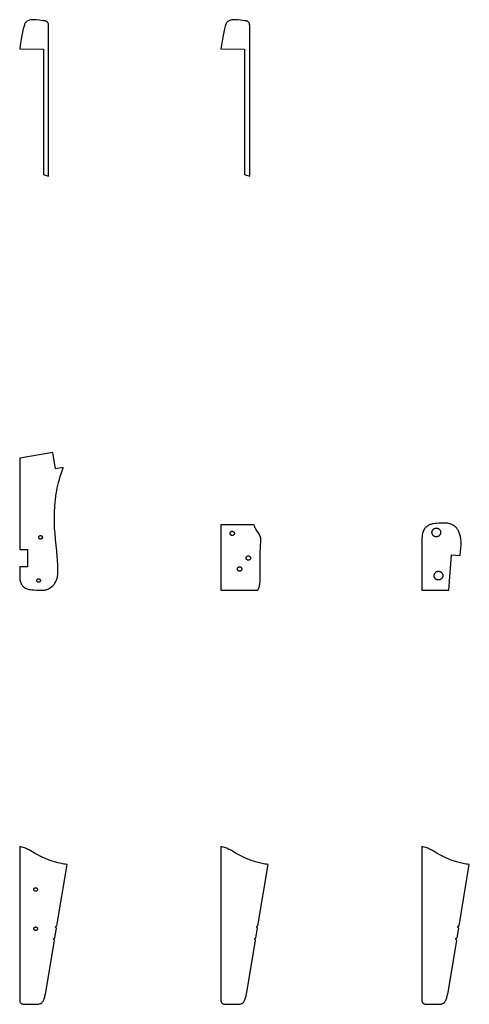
# Model space of a CAD drawing. Header units: millimetres. Extents: x 0 to 2891, y 0 to 5108.
# Tile 4 of 5: x 0 to 1032, y 2850 to 5108. Entities that reach past the tile are written whole.
import ezdxf

# ---------------------------------------------------------------- set-up
doc = ezdxf.new("R2010")
doc.units = ezdxf.units.MM
for name, color, linetype in [('PART022', 7, 'Continuous'), ('PART023', 7, 'Continuous'), ('PART024', 7, 'Continuous'), ('PART029', 7, 'Continuous'), ('PART030', 7, 'Continuous'), ('PART031', 7, 'Continuous'), ('PART036', 7, 'Continuous'), ('PART037', 7, 'Continuous')]:
    doc.layers.add(name, color=color, linetype=linetype)

msp = doc.modelspace()

# ---------------------------------------------------------------- linework, layer by layer
at = {"layer": 'PART022'}
for points in [[(108.7754, 3170.21822), (104.5755, 3170.73992), (101.2963, 3171.21602), (98.0224, 3171.79192), (94.8484, 3172.36252), (91.6743, 3172.93302), (88.6109, 3173.69802), (85.6472, 3174.45762), (82.6836, 3175.21722), (79.7254, 3176.07662), (74.7075, 3177.74742), (69.6006, 3179.62322), (64.1102, 3181.82002), (58.2364, 3184.33782), (51.8848, 3187.28172), (45.7329, 3190.21502), (39.7914, 3193.33722), (33.9551, 3196.55402), (24.2368, 3202.08172), (21.4158, 3203.63482), (18.7839, 3204.97752), (16.0521, 3206.32552), (13.5093, 3207.46312), (11.0556, 3208.39572), (8.5967, 3209.22842), (5.0446, 3210.21982), (0, 3211.39132), (0, 2857.67212), (0.6812, 2855.43252), (1.3054, 2853.99702), (1.6673, 2853.27662), (2.04, 2852.75602), (2.4127, 2852.23532), (2.8906, 2851.80912), (3.6627, 2851.26702), (4.6345, 2850.71432), (5.7116, 2850.25602), (6.9937, 2849.88692), (8.381, 2849.61232), (10.2792, 2849.52912), (37.7406, 2849.94252), (40.4421, 2849.89792), (42.4446, 2849.89082), (44.1582, 2850.09952), (45.7773, 2850.41332), (47.5123, 2851.02142), (49.053, 2851.74002), (50.5045, 2852.66372), (51.1357, 2853.23082), (51.7669, 2853.79782), (52.7298, 2854.94802), (53.7088, 2856.39772), (54.4987, 2858.05782), (55.4152, 2860.21192), (56.1213, 2862.17692), (56.8381, 2864.34172), (57.4551, 2866.51182), (58.0827, 2868.88162), (59.2542, 2873.92622), (60.6272, 2880.86272), (79.8738, 2996.71452), (78.9614, 2997.05902), (78.2501, 2997.72632), (77.8484, 2998.61512), (77.8172, 2999.58992), (78.1615, 3000.50242), (78.8287, 3001.21382), (79.7173, 3001.61582), (80.6921, 3001.64712), (84.451, 3024.33782), (83.5382, 3024.68202), (82.8266, 3025.34932), (82.4245, 3026.23812), (82.3933, 3027.21312), (82.7375, 3028.12592), (83.4049, 3028.83742), (84.2938, 3029.23942), (85.2688, 3029.27052)], [(40.7417, 3112.56922), (40.695, 3112.21462), (40.6176, 3111.86542), (40.51, 3111.52432), (40.3731, 3111.19382), (40.208, 3110.87652), (40.0158, 3110.57492), (39.798, 3110.29112), (39.5564, 3110.02742), (39.2927, 3109.78582), (39.0089, 3109.56802), (38.7073, 3109.37582), (38.39, 3109.21072), (38.0595, 3109.07382), (37.7184, 3108.96622), (37.3692, 3108.88882), (37.0146, 3108.84212), (36.6573, 3108.82652), (36.2999, 3108.84212), (35.9453, 3108.88882), (35.5961, 3108.96622), (35.255, 3109.07382), (34.9245, 3109.21072), (34.6073, 3109.37582), (34.3056, 3109.56802), (34.0218, 3109.78582), (33.7581, 3110.02742), (33.5165, 3110.29112), (33.2987, 3110.57492), (33.1066, 3110.87652), (32.9414, 3111.19382), (32.8045, 3111.52432), (32.697, 3111.86542), (32.6195, 3112.21462), (32.5729, 3112.56922), (32.5573, 3112.92652), (32.5729, 3113.28392), (32.6195, 3113.63852), (32.697, 3113.98772), (32.8045, 3114.32882), (32.9414, 3114.65932), (33.1066, 3114.97652), (33.2987, 3115.27822), (33.5165, 3115.56202), (33.7581, 3115.82572), (34.0218, 3116.06732), (34.3056, 3116.28512), (34.6073, 3116.47722), (34.9245, 3116.64242), (35.255, 3116.77932), (35.5961, 3116.88682), (35.9453, 3116.96422), (36.2999, 3117.01092), (36.6573, 3117.02652), (37.0146, 3117.01092), (37.3692, 3116.96422), (37.7184, 3116.88682), (38.0595, 3116.77932), (38.39, 3116.64242), (38.7073, 3116.47722), (39.0089, 3116.28512), (39.2927, 3116.06732), (39.5564, 3115.82572), (39.798, 3115.56202), (40.0158, 3115.27822), (40.208, 3114.97652), (40.3731, 3114.65932), (40.51, 3114.32882), (40.6176, 3113.98772), (40.695, 3113.63852), (40.7417, 3113.28392), (40.7573, 3112.92652)], [(40.7279, 3022.42472), (40.6812, 3022.07012), (40.6038, 3021.72092), (40.4962, 3021.37982), (40.3593, 3021.04932), (40.1942, 3020.73212), (40.002, 3020.43042), (39.7843, 3020.14662), (39.5426, 3019.88292), (39.2789, 3019.64132), (38.9951, 3019.42352), (38.6935, 3019.23142), (38.3762, 3019.06622), (38.0458, 3018.92932), (37.7046, 3018.82182), (37.3554, 3018.74442), (37.0008, 3018.69772), (36.6435, 3018.68212), (36.2861, 3018.69772), (35.9315, 3018.74442), (35.5823, 3018.82182), (35.2412, 3018.92932), (34.9107, 3019.06622), (34.5935, 3019.23142), (34.2918, 3019.42352), (34.008, 3019.64132), (33.7443, 3019.88292), (33.5027, 3020.14662), (33.285, 3020.43042), (33.0928, 3020.73212), (32.9276, 3021.04932), (32.7907, 3021.37982), (32.6832, 3021.72092), (32.6058, 3022.07012), (32.5591, 3022.42472), (32.5435, 3022.78212), (32.5591, 3023.13942), (32.6058, 3023.49402), (32.6832, 3023.84322), (32.7907, 3024.18442), (32.9276, 3024.51482), (33.0928, 3024.83212), (33.285, 3025.13372), (33.5027, 3025.41752), (33.7443, 3025.68122), (34.008, 3025.92292), (34.2918, 3026.14062), (34.5935, 3026.33282), (34.9107, 3026.49792), (35.2412, 3026.63482), (35.5823, 3026.74242), (35.9315, 3026.81982), (36.2861, 3026.86652), (36.6435, 3026.88212), (37.0008, 3026.86652), (37.3554, 3026.81982), (37.7046, 3026.74242), (38.0458, 3026.63482), (38.3762, 3026.49792), (38.6935, 3026.33282), (38.9951, 3026.14062), (39.2789, 3025.92292), (39.5426, 3025.68122), (39.7843, 3025.41752), (40.002, 3025.13372), (40.1942, 3024.83212), (40.3593, 3024.51482), (40.4962, 3024.18442), (40.6038, 3023.84322), (40.6812, 3023.49402), (40.7279, 3023.13942), (40.7435, 3022.78212)]]:
    msp.add_lwpolyline(points, close=True, dxfattribs=at)
at = {"layer": 'PART023'}
msp.add_lwpolyline([(570.3754, 3170.21832), (566.1755, 3170.73992), (562.8962, 3171.21602), (559.6224, 3171.79192), (556.4483, 3172.36252), (553.2743, 3172.93312), (550.2108, 3173.69802), (547.2472, 3174.45762), (544.2836, 3175.21722), (541.3253, 3176.07672), (536.3075, 3177.74742), (531.2005, 3179.62332), (525.7102, 3181.82012), (519.8364, 3184.33782), (513.4848, 3187.28172), (507.3329, 3190.21502), (501.3914, 3193.33722), (495.5551, 3196.55402), (485.8368, 3202.08172), (483.0158, 3203.63482), (480.3839, 3204.97752), (477.6521, 3206.32552), (475.1093, 3207.46312), (472.6556, 3208.39572), (470.1966, 3209.22842), (466.6446, 3210.21982), (461.6, 3211.39132), (461.6, 2857.67212), (462.2812, 2855.43252), (462.9053, 2853.99712), (463.2673, 2853.27672), (463.64, 2852.75602), (464.0127, 2852.23532), (464.4906, 2851.80912), (465.2627, 2851.26712), (466.2345, 2850.71432), (467.3115, 2850.25602), (468.5936, 2849.88692), (469.9809, 2849.61232), (471.8792, 2849.52912), (499.3406, 2849.94252), (502.0421, 2849.89802), (504.0446, 2849.89092), (505.7582, 2850.09952), (507.3773, 2850.41342), (509.1123, 2851.02142), (510.653, 2851.74012), (512.1044, 2852.66372), (512.7357, 2853.23082), (513.3669, 2853.79782), (514.3298, 2854.94802), (515.3087, 2856.39772), (516.0987, 2858.05782), (517.0152, 2860.21192), (517.7213, 2862.17692), (518.4381, 2864.34172), (519.055, 2866.51182), (519.6827, 2868.88162), (520.8542, 2873.92622), (522.2271, 2880.86272), (541.4738, 2996.71452), (540.5613, 2997.05902), (539.8501, 2997.72642), (539.4483, 2998.61512), (539.4172, 2999.58992), (539.7615, 3000.50242), (540.4287, 3001.21382), (541.3173, 3001.61582), (542.2921, 3001.64722), (546.051, 3024.33792), (545.1382, 3024.68202), (544.4266, 3025.34932), (544.0245, 3026.23812), (543.9933, 3027.21322), (544.3375, 3028.12592), (545.0049, 3028.83752), (545.8938, 3029.23942), (546.8688, 3029.27052)], close=True, dxfattribs=at)
at = {"layer": 'PART024'}
msp.add_lwpolyline([(1031.9754, 3170.21832), (1027.7755, 3170.73992), (1024.4962, 3171.21602), (1021.2223, 3171.79192), (1018.0483, 3172.36252), (1014.8743, 3172.93312), (1011.8108, 3173.69802), (1008.8472, 3174.45762), (1005.8836, 3175.21722), (1002.9253, 3176.07672), (997.9075, 3177.74742), (992.8005, 3179.62332), (987.3102, 3181.82012), (981.4364, 3184.33782), (975.0848, 3187.28172), (968.9329, 3190.21502), (962.9913, 3193.33722), (957.155, 3196.55402), (947.4368, 3202.08172), (944.6158, 3203.63482), (941.9839, 3204.97752), (939.252, 3206.32552), (936.7092, 3207.46312), (934.2556, 3208.39572), (931.7966, 3209.22842), (928.2446, 3210.21982), (923.2, 3211.39132), (923.2, 2857.67212), (923.8812, 2855.43252), (924.5053, 2853.99712), (924.8673, 2853.27672), (925.24, 2852.75602), (925.6127, 2852.23532), (926.0906, 2851.80912), (926.8627, 2851.26712), (927.8345, 2850.71432), (928.9115, 2850.25602), (930.1936, 2849.88692), (931.5809, 2849.61232), (933.4792, 2849.52912), (960.9406, 2849.94252), (963.6421, 2849.89802), (965.6446, 2849.89092), (967.3582, 2850.09952), (968.9773, 2850.41342), (970.7123, 2851.02142), (972.2529, 2851.74012), (973.7044, 2852.66372), (974.3357, 2853.23082), (974.9669, 2853.79782), (975.9298, 2854.94802), (976.9087, 2856.39772), (977.6986, 2858.05782), (978.6152, 2860.21192), (979.3213, 2862.17692), (980.0381, 2864.34172), (980.655, 2866.51182), (981.2827, 2868.88162), (982.4542, 2873.92622), (983.8271, 2880.86272), (1003.0738, 2996.71452), (1002.1613, 2997.05902), (1001.4501, 2997.72642), (1001.0483, 2998.61512), (1001.0172, 2999.58992), (1001.3614, 3000.50242), (1002.0286, 3001.21382), (1002.9173, 3001.61582), (1003.8921, 3001.64722), (1007.651, 3024.33792), (1006.7382, 3024.68202), (1006.0266, 3025.34932), (1005.6245, 3026.23812), (1005.5932, 3027.21322), (1005.9375, 3028.12592), (1006.6049, 3028.83752), (1007.4938, 3029.23942), (1008.4688, 3029.27052)], close=True, dxfattribs=at)
at = {"layer": 'PART029'}
for points in [[(87.609, 3849.37886), (87.542, 3854.27946), (87.3649, 3859.47646), (87.0845, 3864.76996), (86.7007, 3870.16006), (86.3033, 3875.94986), (85.1576, 3889.01836), (82.4187, 3916.54106), (81.1833, 3929.30646), (80.6587, 3935.89236), (80.2511, 3941.98206), (79.9502, 3947.87526), (79.7595, 3953.47196), (79.696, 3958.27256), (79.6325, 3963.07316), (79.6655, 3967.97716), (79.7019, 3972.78116), (79.8349, 3977.68856), (80.0643, 3982.69926), (80.3938, 3987.71346), (80.7232, 3992.72756), (81.3741, 4000.05396), (82.1317, 4007.18386), (82.9961, 4014.11736), (83.9672, 4020.85436), (85.0451, 4027.39486), (86.3263, 4033.84226), (87.7142, 4040.09306), (89.2055, 4046.24746), (91.0761, 4053.01506), (93.2261, 4060.39256), (95.852, 4068.48666), (99.6682, 4079.82326), (99.9407, 4080.63296), (82.1887, 4077.65536), (75.9027, 4115.13186), (0.0455, 4102.40796), (0, 3893.07166), (18.0455, 3893.07166), (18.0455, 3853.07166), (0.0455, 3853.07166), (0.0455, 3852.41266), (0.0455, 3840.20946), (0.0455, 3823.50556), (0.8707, 3820.52436), (1.5457, 3818.43916), (2.3773, 3816.55726), (3.0348, 3814.87866), (3.6821, 3813.49996), (4.5294, 3812.12796), (5.3732, 3810.85596), (6.4168, 3809.59086), (7.4571, 3808.42556), (8.5974, 3807.26376), (9.8307, 3806.30516), (11.164, 3805.35006), (13.0038, 3804.21206), (15.0367, 3803.28066), (17.2661, 3802.45616), (19.6886, 3801.83826), (22.2075, 3801.32376), (25.0264, 3800.81946), (28.2381, 3800.52866), (32.5527, 3800.17546), (38.2698, 3799.76986), (42.5809, 3799.51656), (46.4855, 3799.44946), (50.0902, 3799.37216), (53.2883, 3799.48116), (55.8834, 3799.66966), (58.3751, 3799.95466), (60.5602, 3800.42936), (62.5421, 3800.99716), (64.5171, 3801.76486), (66.4853, 3802.73246), (68.3501, 3803.79656), (70.3081, 3805.06406), (72.1627, 3806.42796), (74.0105, 3807.99176), (75.8549, 3809.65556), (77.3064, 3811.10586), (78.6545, 3812.65266), (79.9026, 3814.19606), (81.0475, 3815.83596), (82.0923, 3817.47256), (83.0373, 3819.10566), (83.8823, 3820.73536), (84.6239, 3822.46166), (85.3519, 3824.58766), (86.0765, 3826.81366), (86.5945, 3829.23266), (87.009, 3831.74826), (87.3168, 3834.46026), (87.5179, 3837.36886), (87.6088, 3840.57376), (87.6759, 3844.47836)], [(52.0145, 3920.25206), (51.9678, 3919.89746), (51.8904, 3919.54826), (51.7828, 3919.20716), (51.646, 3918.87666), (51.4808, 3918.55936), (51.2886, 3918.25776), (51.0709, 3917.97396), (50.8292, 3917.71026), (50.5655, 3917.46866), (50.2818, 3917.25086), (49.9801, 3917.05866), (49.6628, 3916.89356), (49.3324, 3916.75666), (48.9913, 3916.64906), (48.6421, 3916.57166), (48.2874, 3916.52496), (47.9301, 3916.50936), (47.5728, 3916.52496), (47.2181, 3916.57166), (46.8689, 3916.64906), (46.5278, 3916.75666), (46.1974, 3916.89356), (45.8801, 3917.05866), (45.5784, 3917.25086), (45.2947, 3917.46866), (45.031, 3917.71026), (44.7893, 3917.97396), (44.5716, 3918.25776), (44.3794, 3918.55936), (44.2142, 3918.87666), (44.0774, 3919.20716), (43.9698, 3919.54826), (43.8924, 3919.89746), (43.8457, 3920.25206), (43.8301, 3920.60936), (43.8457, 3920.96676), (43.8924, 3921.32136), (43.9698, 3921.67056), (44.0774, 3922.01166), (44.2142, 3922.34216), (44.3794, 3922.65936), (44.5716, 3922.96106), (44.7893, 3923.24486), (45.031, 3923.50856), (45.2947, 3923.75016), (45.5784, 3923.96796), (45.8801, 3924.16006), (46.1974, 3924.32526), (46.5278, 3924.46216), (46.8689, 3924.56966), (47.2181, 3924.64706), (47.5728, 3924.69376), (47.9301, 3924.70936), (48.2874, 3924.69376), (48.6421, 3924.64706), (48.9913, 3924.56966), (49.3324, 3924.46216), (49.6628, 3924.32526), (49.9801, 3924.16006), (50.2818, 3923.96796), (50.5655, 3923.75016), (50.8292, 3923.50856), (51.0709, 3923.24486), (51.2886, 3922.96106), (51.4808, 3922.65936), (51.646, 3922.34216), (51.7828, 3922.01166), (51.8904, 3921.67056), (51.9678, 3921.32136), (52.0145, 3920.96676), (52.0301, 3920.60936)], [(47.5822, 3821.29336), (47.5355, 3820.93866), (47.4581, 3820.58946), (47.3506, 3820.24836), (47.2137, 3819.91796), (47.0485, 3819.60066), (46.8564, 3819.29896), (46.6386, 3819.01526), (46.397, 3818.75156), (46.1333, 3818.50986), (45.8495, 3818.29216), (45.5478, 3818.09996), (45.2306, 3817.93476), (44.9001, 3817.79796), (44.559, 3817.69036), (44.2098, 3817.61296), (43.8552, 3817.56626), (43.4978, 3817.55066), (43.1405, 3817.56626), (42.7859, 3817.61296), (42.4367, 3817.69036), (42.0956, 3817.79796), (41.7651, 3817.93476), (41.4478, 3818.09996), (41.1462, 3818.29216), (40.8624, 3818.50986), (40.5987, 3818.75156), (40.3571, 3819.01526), (40.1393, 3819.29896), (39.9471, 3819.60066), (39.782, 3819.91796), (39.6451, 3820.24836), (39.5375, 3820.58946), (39.4601, 3820.93866), (39.4134, 3821.29336), (39.3978, 3821.65066), (39.4134, 3822.00796), (39.4601, 3822.36266), (39.5375, 3822.71186), (39.6451, 3823.05296), (39.782, 3823.38336), (39.9471, 3823.70066), (40.1393, 3824.00236), (40.3571, 3824.28606), (40.5987, 3824.54976), (40.8624, 3824.79146), (41.1462, 3825.00916), (41.4478, 3825.20136), (41.7651, 3825.36656), (42.0956, 3825.50336), (42.4367, 3825.61096), (42.7859, 3825.68836), (43.1405, 3825.73506), (43.4978, 3825.75066), (43.8552, 3825.73506), (44.2098, 3825.68836), (44.559, 3825.61096), (44.9001, 3825.50336), (45.2306, 3825.36656), (45.5478, 3825.20136), (45.8495, 3825.00916), (46.1333, 3824.79146), (46.397, 3824.54976), (46.6386, 3824.28606), (46.8564, 3824.00236), (47.0485, 3823.70066), (47.2137, 3823.38336), (47.3506, 3823.05296), (47.4581, 3822.71186), (47.5355, 3822.36266), (47.5822, 3822.00796), (47.5978, 3821.65066)]]:
    msp.add_lwpolyline(points, close=True, dxfattribs=at)
at = {"layer": 'PART030'}
for points in [[(553.6, 3912.01036), (553.4164, 3915.50766), (553.1676, 3918.40296), (552.5332, 3920.89646), (551.8462, 3923.18586), (551.206, 3925.17336), (550.3658, 3927.15686), (549.1238, 3929.23226), (547.6797, 3931.40356), (545.4156, 3934.55856), (543.4596, 3937.31976), (542.0155, 3939.49106), (540.8754, 3941.46846), (540.0353, 3943.45196), (539.6092, 3944.74366), (539.181, 3946.13526), (538.2066, 3949.37216), (461.6, 3949.37216), (461.6, 3799.37216), (546.7438, 3799.37216), (549.4156, 3805.61306), (549.8813, 3807.32276), (550.251, 3808.83056), (550.6106, 3810.83816), (550.9681, 3812.94576), (551.2177, 3815.45136), (551.6, 3818.75676), (551.7762, 3870.78446), (552.2042, 3885.89146), (552.6, 3896.99926), (553.033, 3904.00596), (553.3583, 3908.10916)], [(492.8397, 3929.20746), (492.7828, 3928.77496), (492.6884, 3928.34916), (492.5572, 3927.93316), (492.3903, 3927.53016), (492.1889, 3927.14326), (491.9545, 3926.77536), (491.6889, 3926.42926), (491.3943, 3926.10766), (491.0727, 3925.81306), (490.7266, 3925.54746), (490.3587, 3925.31306), (489.9718, 3925.11166), (489.5688, 3924.94476), (489.1528, 3924.81356), (488.727, 3924.71916), (488.2945, 3924.66226), (487.8587, 3924.64326), (487.4229, 3924.66226), (486.9905, 3924.71916), (486.5646, 3924.81356), (486.1486, 3924.94476), (485.7456, 3925.11166), (485.3587, 3925.31306), (484.9908, 3925.54746), (484.6448, 3925.81306), (484.3232, 3926.10766), (484.0285, 3926.42926), (483.763, 3926.77536), (483.5286, 3927.14326), (483.3272, 3927.53016), (483.1603, 3927.93316), (483.0291, 3928.34916), (482.9347, 3928.77496), (482.8777, 3929.20746), (482.8587, 3929.64326), (482.8777, 3930.07906), (482.9347, 3930.51146), (483.0291, 3930.93736), (483.1603, 3931.35336), (483.3272, 3931.75636), (483.5286, 3932.14326), (483.763, 3932.51116), (484.0285, 3932.85716), (484.3232, 3933.17876), (484.6448, 3933.47346), (484.9908, 3933.73896), (485.3587, 3933.97336), (485.7456, 3934.17476), (486.1486, 3934.34166), (486.5646, 3934.47286), (486.9905, 3934.56726), (487.4229, 3934.62426), (487.8587, 3934.64326), (488.2945, 3934.62426), (488.727, 3934.56726), (489.1528, 3934.47286), (489.5688, 3934.34166), (489.9718, 3934.17476), (490.3587, 3933.97336), (490.7266, 3933.73896), (491.0727, 3933.47346), (491.3943, 3933.17876), (491.6889, 3932.85716), (491.9545, 3932.51116), (492.1889, 3932.14326), (492.3903, 3931.75636), (492.5572, 3931.35336), (492.6884, 3930.93736), (492.7828, 3930.51146), (492.8397, 3930.07906), (492.8587, 3929.64326)], [(529.7147, 3872.63576), (529.6577, 3872.20326), (529.5633, 3871.77746), (529.4321, 3871.36146), (529.2652, 3870.95846), (529.0638, 3870.57156), (528.8294, 3870.20366), (528.5639, 3869.85756), (528.2692, 3869.53606), (527.9476, 3869.24136), (527.6016, 3868.97576), (527.2337, 3868.74146), (526.8468, 3868.53996), (526.4438, 3868.37306), (526.0278, 3868.24196), (525.6019, 3868.14746), (525.1695, 3868.09056), (524.7337, 3868.07156), (524.2979, 3868.09056), (523.8654, 3868.14746), (523.4396, 3868.24196), (523.0236, 3868.37306), (522.6206, 3868.53996), (522.2337, 3868.74146), (521.8658, 3868.97576), (521.5197, 3869.24136), (521.1981, 3869.53606), (520.9035, 3869.85756), (520.6379, 3870.20366), (520.4036, 3870.57156), (520.2021, 3870.95846), (520.0352, 3871.36146), (519.9041, 3871.77746), (519.8096, 3872.20326), (519.7527, 3872.63576), (519.7337, 3873.07156), (519.7527, 3873.50736), (519.8096, 3873.93976), (519.9041, 3874.36566), (520.0352, 3874.78166), (520.2021, 3875.18466), (520.4036, 3875.57156), (520.6379, 3875.93946), (520.9035, 3876.28546), (521.1981, 3876.60706), (521.5197, 3876.90176), (521.8658, 3877.16726), (522.2337, 3877.40166), (522.6206, 3877.60306), (523.0236, 3877.77006), (523.4396, 3877.90116), (523.8654, 3877.99556), (524.2979, 3878.05256), (524.7337, 3878.07156), (525.1695, 3878.05256), (525.6019, 3877.99556), (526.0278, 3877.90116), (526.4438, 3877.77006), (526.8468, 3877.60306), (527.2337, 3877.40166), (527.6016, 3877.16726), (527.9476, 3876.90176), (528.2692, 3876.60706), (528.5639, 3876.28546), (528.8294, 3875.93946), (529.0638, 3875.57156), (529.2652, 3875.18466), (529.4321, 3874.78166), (529.5633, 3874.36566), (529.6577, 3873.93976), (529.7147, 3873.50736), (529.7337, 3873.07156)], [(509.7477, 3847.62936), (509.6907, 3847.19686), (509.5963, 3846.77106), (509.4652, 3846.35506), (509.2982, 3845.95206), (509.0968, 3845.56516), (508.8625, 3845.19726), (508.5969, 3844.85126), (508.3022, 3844.52966), (507.9806, 3844.23496), (507.6346, 3843.96936), (507.2667, 3843.73506), (506.8798, 3843.53366), (506.4768, 3843.36666), (506.0608, 3843.23556), (505.6349, 3843.14116), (505.2025, 3843.08416), (504.7667, 3843.06516), (504.3309, 3843.08416), (503.8985, 3843.14116), (503.4726, 3843.23556), (503.0566, 3843.36666), (502.6536, 3843.53366), (502.2667, 3843.73506), (501.8988, 3843.96936), (501.5528, 3844.23496), (501.2312, 3844.52966), (500.9365, 3844.85126), (500.6709, 3845.19726), (500.4366, 3845.56516), (500.2352, 3845.95206), (500.0682, 3846.35506), (499.9371, 3846.77106), (499.8427, 3847.19686), (499.7857, 3847.62936), (499.7667, 3848.06516), (499.7857, 3848.50096), (499.8427, 3848.93336), (499.9371, 3849.35926), (500.0682, 3849.77526), (500.2352, 3850.17826), (500.4366, 3850.56516), (500.6709, 3850.93306), (500.9365, 3851.27906), (501.2312, 3851.60066), (501.5528, 3851.89536), (501.8988, 3852.16096), (502.2667, 3852.39526), (502.6536, 3852.59666), (503.0566, 3852.76366), (503.4726, 3852.89476), (503.8985, 3852.98916), (504.3309, 3853.04616), (504.7667, 3853.06516), (505.2025, 3853.04616), (505.6349, 3852.98916), (506.0608, 3852.89476), (506.4768, 3852.76366), (506.8798, 3852.59666), (507.2667, 3852.39526), (507.6346, 3852.16096), (507.9806, 3851.89536), (508.3022, 3851.60066), (508.5969, 3851.27906), (508.8625, 3850.93306), (509.0968, 3850.56516), (509.2982, 3850.17826), (509.4652, 3849.77526), (509.5963, 3849.35926), (509.6907, 3848.93336), (509.7477, 3848.50096), (509.7667, 3848.06516)]]:
    msp.add_lwpolyline(points, close=True, dxfattribs=at)
at = {"layer": 'PART031'}
for points in [[(1013.1, 3903.87216), (1013.1, 3906.97216), (1013, 3910.07216), (1012.9, 3912.77216), (1012.6, 3915.37216), (1012.3, 3917.87216), (1011.9, 3920.37216), (1011.5, 3922.77216), (1010.9, 3925.07216), (1010.3, 3927.27216), (1009.6, 3929.47216), (1008.9, 3931.47216), (1008, 3933.37216), (1007.2, 3935.27216), (1006.2, 3936.97216), (1005.2, 3938.57216), (1004.2, 3940.07216), (1003.1, 3941.57216), (1001.9, 3942.87216), (1000.2, 3944.47216), (998.3, 3946.07216), (996.3, 3947.47216), (994.2, 3948.77216), (991.9, 3949.87216), (989.5, 3950.87216), (987, 3951.67216), (984.5, 3952.37216), (982.4, 3952.77216), (980.1, 3953.07216), (977.8, 3953.27216), (975.3, 3953.37216), (972.8, 3953.37216), (970, 3953.37216), (962.3, 3952.87216), (957.2, 3952.47216), (953.7, 3952.17216), (950.5, 3951.77216), (947.7, 3951.27216), (945, 3950.57216), (942.5, 3949.87216), (940.2, 3948.97216), (938, 3947.87216), (936.7, 3947.17216), (935.5, 3946.37216), (934.3, 3945.47216), (933.2, 3944.57216), (932.2, 3943.67216), (931.2, 3942.67216), (930.2, 3941.67216), (929.4, 3940.57216), (928.1, 3938.67216), (927, 3936.57216), (926, 3934.27216), (925.1, 3931.77216), (924.4, 3929.07216), (923.8, 3926.07216), (923.4, 3922.77216), (923.2, 3919.07216), (923.2, 3915.77216), (923.2, 3912.37216), (923.2, 3908.87216), (923.2, 3905.17216), (923.2, 3897.27216), (923.2, 3885.07216), (923.2, 3876.67216), (923.2, 3867.87216), (923.2, 3848.97216), (923.2, 3828.07216), (923.2, 3799.37216), (985.2, 3799.37216), (991.2446, 3880.64766), (1011.1955, 3879.24746), (1012, 3889.57216), (1012.4, 3893.47216), (1012.7, 3897.07216), (1012.9, 3900.57216)], [(966.162, 3931.00056), (966.0481, 3930.13566), (965.8593, 3929.28396), (965.5969, 3928.45196), (965.2631, 3927.64596), (964.8603, 3926.87216), (964.3915, 3926.13636), (963.8605, 3925.44426), (963.2711, 3924.80106), (962.6279, 3924.21166), (961.9358, 3923.68056), (961.2, 3923.21186), (960.4262, 3922.80906), (959.6202, 3922.47516), (958.7882, 3922.21286), (957.9365, 3922.02406), (957.0716, 3921.91016), (956.2, 3921.87216), (955.3285, 3921.91016), (954.4635, 3922.02406), (953.6118, 3922.21286), (952.7798, 3922.47516), (951.9738, 3922.80906), (951.2, 3923.21186), (950.4643, 3923.68056), (949.7721, 3924.21166), (949.1289, 3924.80106), (948.5396, 3925.44426), (948.0085, 3926.13636), (947.5398, 3926.87216), (947.1369, 3927.64596), (946.8031, 3928.45196), (946.5408, 3929.28396), (946.3519, 3930.13566), (946.2381, 3931.00056), (946.2, 3931.87216), (946.2381, 3932.74366), (946.3519, 3933.60856), (946.5408, 3934.46026), (946.8031, 3935.29236), (947.1369, 3936.09826), (947.5398, 3936.87216), (948.0085, 3937.60786), (948.5396, 3938.29996), (949.1289, 3938.94316), (949.7721, 3939.53256), (950.4643, 3940.06366), (951.2, 3940.53236), (951.9738, 3940.93516), (952.7798, 3941.26906), (953.6118, 3941.53136), (954.4635, 3941.72016), (955.3285, 3941.83406), (956.2, 3941.87216), (957.0716, 3941.83406), (957.9365, 3941.72016), (958.7882, 3941.53136), (959.6202, 3941.26906), (960.4262, 3940.93516), (961.2, 3940.53236), (961.9358, 3940.06366), (962.6279, 3939.53256), (963.2711, 3938.94316), (963.8605, 3938.29996), (964.3915, 3937.60786), (964.8603, 3936.87216), (965.2631, 3936.09826), (965.5969, 3935.29236), (965.8593, 3934.46026), (966.0481, 3933.60856), (966.162, 3932.74366), (966.2, 3931.87216)], [(971.162, 3832.00056), (971.0481, 3831.13566), (970.8593, 3830.28396), (970.5969, 3829.45196), (970.2631, 3828.64596), (969.8603, 3827.87216), (969.3915, 3827.13636), (968.8605, 3826.44426), (968.2711, 3825.80106), (967.6279, 3825.21166), (966.9358, 3824.68056), (966.2, 3824.21186), (965.4262, 3823.80906), (964.6202, 3823.47516), (963.7882, 3823.21286), (962.9365, 3823.02406), (962.0716, 3822.91016), (961.2, 3822.87216), (960.3285, 3822.91016), (959.4635, 3823.02406), (958.6118, 3823.21286), (957.7798, 3823.47516), (956.9738, 3823.80906), (956.2, 3824.21186), (955.4643, 3824.68056), (954.7721, 3825.21166), (954.1289, 3825.80106), (953.5396, 3826.44426), (953.0085, 3827.13636), (952.5398, 3827.87216), (952.1369, 3828.64596), (951.8031, 3829.45196), (951.5408, 3830.28396), (951.3519, 3831.13566), (951.2381, 3832.00056), (951.2, 3832.87216), (951.2381, 3833.74366), (951.3519, 3834.60856), (951.5408, 3835.46026), (951.8031, 3836.29236), (952.1369, 3837.09826), (952.5398, 3837.87216), (953.0085, 3838.60786), (953.5396, 3839.29996), (954.1289, 3839.94316), (954.7721, 3840.53256), (955.4643, 3841.06366), (956.2, 3841.53236), (956.9738, 3841.93516), (957.7798, 3842.26906), (958.6118, 3842.53136), (959.4635, 3842.72016), (960.3285, 3842.83406), (961.2, 3842.87216), (962.0716, 3842.83406), (962.9365, 3842.72016), (963.7882, 3842.53136), (964.6202, 3842.26906), (965.4262, 3841.93516), (966.2, 3841.53236), (966.9358, 3841.06366), (967.6279, 3840.53256), (968.2711, 3839.94316), (968.8605, 3839.29996), (969.3915, 3838.60786), (969.8603, 3837.87216), (970.2631, 3837.09826), (970.5969, 3836.29236), (970.8593, 3835.46026), (971.0481, 3834.60856), (971.162, 3833.74366), (971.2, 3832.87216)]]:
    msp.add_lwpolyline(points, close=True, dxfattribs=at)
at = {"layer": 'PART036'}
msp.add_lwpolyline([(66.3237, 5065.0211), (66.2742, 5080.7595), (66.3173, 5092.494), (66.3342, 5095.0019), (66.1954, 5096.8968), (65.8791, 5098.4779), (65.378, 5099.845), (64.906, 5100.8131), (64.2346, 5101.7666), (63.4707, 5102.6131), (62.6144, 5103.3525), (61.8798, 5103.8001), (61.1451, 5104.2476), (60.2183, 5104.5808), (59.2915, 5104.914), (58.2723, 5105.1402), (57.1533, 5105.3591), (54.0251, 5105.6313), (45.1244, 5106.6841), (38.5614, 5107.3065), (33.1247, 5107.6102), (25.6788, 5107.9674), (22.7452, 5106.9504), (20.7019, 5106.0989), (18.8581, 5105.262), (17.3135, 5104.4471), (15.8759, 5103.5396), (14.7449, 5102.5544), (13.6211, 5101.4694), (12.7965, 5100.4064), (11.9866, 5099.1439), (11.2983, 5097.5894), (10.7316, 5095.7431), (10.0093, 5093.2838), (8.2899, 5086.6405), (6.714, 5079.4061), (5.1673, 5071.7727), (3.6791, 5063.3415), (2.0644, 5053.8984), (0, 5041.0132), (54.3173, 5040.7122), (54.3173, 4753.1042), (66.3176, 4749.2152)], close=True, dxfattribs=at)
at = {"layer": 'PART037'}
msp.add_lwpolyline([(527.9238, 5065.0211), (527.8742, 5080.7595), (527.9174, 5092.494), (527.9342, 5095.0019), (527.7955, 5096.8968), (527.4792, 5098.478), (526.978, 5099.845), (526.506, 5100.8131), (525.8346, 5101.7666), (525.0707, 5102.6131), (524.2144, 5103.3526), (523.4798, 5103.8001), (522.7452, 5104.2476), (521.8183, 5104.5808), (520.8915, 5104.914), (519.8723, 5105.1402), (518.7533, 5105.3591), (515.6251, 5105.6313), (506.7244, 5106.6841), (500.1615, 5107.3065), (494.7248, 5107.6102), (487.2788, 5107.9674), (484.3452, 5106.9504), (482.302, 5106.0989), (480.4581, 5105.2621), (478.9135, 5104.4471), (477.476, 5103.5397), (476.3449, 5102.5544), (475.2211, 5101.4695), (474.3966, 5100.4064), (473.5866, 5099.1439), (472.8983, 5097.5895), (472.3316, 5095.7431), (471.6093, 5093.2838), (469.8899, 5086.6405), (468.314, 5079.4061), (466.7674, 5071.7728), (465.2791, 5063.3416), (463.6645, 5053.8984), (461.6, 5041.0132), (515.9174, 5040.7123), (515.9174, 4753.1042), (527.9176, 4749.2152)], close=True, dxfattribs=at)

doc.saveas('drawing.dxf')
